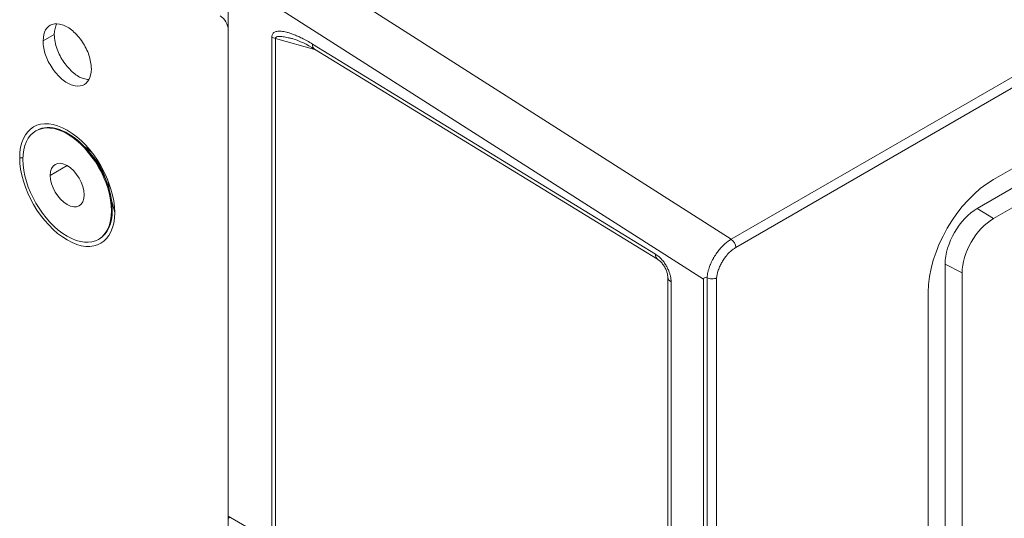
# Model space of a CAD drawing. Header units: millimetres. Extents: x 11 to 1665, y 44 to 957.
# Tile 43 of 69: x 1325 to 1368, y 439 to 461. Entities that reach past the tile are written whole.
import ezdxf

# ---------------------------------------------------------------- set-up
doc = ezdxf.new("R2010")
doc.units = ezdxf.units.MM
doc.header["$MEASUREMENT"] = 0
doc.layers.get('0').update_dxf_attribs({"lineweight": 25})

msp = doc.modelspace()

# ---------------------------------------------------------------- linework, layer by layer
at = {"color": 0, "linetype": 'Continuous', "lineweight": 0, "extrusion": (-5.55112e-17, 0.816497, 0.57735)}
for p, q in [((1663.688, 629.269), (1356.096, 451.681)), ((1663.889, 628.908), (1356.297, 451.32)), ((1367.611, 454.308), (1652.575, 618.832)), ((1602.017, 588.783), (1366.904, 453.041)), ((1602.724, 588.332), (1367.611, 452.589)), ((1335.084, 465.084), (1356.096, 451.681)), ((1334.024, 463.245), (1334.024, 439.525)), ((1334.024, 463.245), (1354.883, 449.939)), ((1334.024, 460.879), (1334.024, 396.607)), ((1336.444, 460.804), (1336.443, 460.804)), ((1326.387, 460.675), (1325.892, 460.389)), ((1335.933, 438.422), (1335.933, 460.562)), ((1335.936, 460.604), (1335.936, 460.604)), ((1337.868, 459.998), (1336.095, 460.499)), ((1336.095, 438.359), (1336.095, 460.499)), ((1337.717, 460.256), (1352.778, 451.026)), ((1337.809, 460.034), (1352.87, 450.804)), ((1325.577, 456.443), (1325.613, 456.463)), ((1324.867, 455.265), (1325.009, 455.253)), ((1328.121, 455.274), (1327.903, 455.534)), ((1326.21, 454.49), (1326.952, 454.918)), ((1328.587, 454.467), (1328.704, 454.148)), ((1329.038, 452.857), (1328.897, 453.404)), ((1367.611, 452.589), (1366.904, 453.041)), ((1328.932, 452.959), (1328.897, 452.938)), ((1328.327, 451.68), (1328.363, 451.7)), ((1365.49, 397.519), (1365.49, 450.591)), ((1366.234, 450.204), (1365.49, 450.591)), ((1353.316, 450.018), (1353.316, 387.076)), ((1354.883, 429.088), (1354.883, 449.939)), ((1355.039, 449.997), (1355.044, 429.01)), ((1355.457, 449.985), (1355.457, 429.017)), ((1366.234, 450.204), (1366.234, 397.132)), ((1353.463, 449.814), (1353.463, 386.872)), ((1364.746, 396.273), (1364.746, 449.345)), ((1335.933, 438.422), (1334.024, 439.525))]:
    msp.add_line(p, q, dxfattribs=at)
at = {"color": 0, "linetype": 'Continuous', "lineweight": 0}
for centre, major_axis, ratio, start_param, end_param in [((1333.67, 461.083), (-0.25, 0.433), 0.57735, -2.356194, -0.785398), ((1336.287, 460.778), (0.5, 0.011), 0.59907, -2.369579, -1.977521), ((1338.071, 460.461), (-0.261, -0.426), 0.559334, -0.770495, 0), ((1326.952, 454.061), (1.375, -2.382), 0.57735, -2.356194, 0.785398), ((1326.952, 454.061), (0.525, -0.909), 0.57735, -2.356194, 0.785398), ((1366.904, 451.408), (-1, -1.732), 0.57735, -2.356194, -0.785398), ((1326.988, 454.082), (1.375, -2.382), 0.57735, 0, 0.785398), ((1356.085, 451.442), (-0.15, 0.26), 0.57735, -2.356194, -0.837758), ((1353.132, 451.23), (-0.261, -0.426), 0.559334, -0.770495, -0.000027), ((1376.182, 437.642), (-21.293, 12.324), 0.043159, -0.095881, 0.024975)]:
    msp.add_ellipse(centre, major_axis=major_axis, ratio=ratio, start_param=start_param, end_param=end_param, dxfattribs=at)
at = {"color": 0, "linetype": 'Continuous', "lineweight": 0, "extrusion": (9.61481e-17, 5.55112e-17, -1)}
msp.add_ellipse((1326.952, 454.061), major_axis=(-1.475, 2.555), ratio=0.57735, start_param=-0.785398, end_param=2.356194, dxfattribs=at)
at = {"color": 0, "linetype": 'Continuous', "lineweight": 0, "extrusion": (-2.64407e-16, -1.52656e-16, -1)}
msp.add_ellipse((1326.952, 454.061), major_axis=(-1.375, 2.382), ratio=0.57735, start_param=-0.785398, end_param=2.356194, dxfattribs=at)
at = {"color": 0, "linetype": 'Continuous', "lineweight": 0, "extrusion": (-2.47807e-16, -1.48742e-17, -1)}
msp.add_ellipse((1326.988, 454.082), major_axis=(-1.375, 2.382), ratio=0.57735, start_param=0, end_param=2.356194, dxfattribs=at)
at = {"color": 0, "linetype": 'Continuous', "lineweight": 0, "extrusion": (7.58296e-17, -2.03185e-17, -1)}
msp.add_ellipse((1327.66, 454.469), major_axis=(0.8, -1.386), ratio=0.57735, start_param=-2.302943, end_param=-1.985162, dxfattribs=at)
at = {"color": 0, "linetype": 'Continuous', "lineweight": 0, "extrusion": (1.47941e-16, 2.13149e-17, -1)}
msp.add_ellipse((1326.952, 454.061), major_axis=(1.475, -2.555), ratio=0.57735, start_param=-0.785398, end_param=2.356194, dxfattribs=at)
at = {"color": 0, "linetype": 'Continuous', "lineweight": 0, "extrusion": (-1.84859e-16, -2.34926e-16, -1)}
msp.add_ellipse((1326.952, 454.061), major_axis=(-0.525, 0.909), ratio=0.57735, start_param=-0.785398, end_param=2.356194, dxfattribs=at)
at = {"color": 0, "linetype": 'Continuous', "lineweight": 0, "extrusion": (-1.75696e-16, 2.67592e-17, -1)}
msp.add_ellipse((1327.589, 454.429), major_axis=(0.8, -1.386), ratio=0.57735, start_param=-1.866237, end_param=-1.275355, dxfattribs=at)
at = {"color": 0, "linetype": 'Continuous', "lineweight": 0, "extrusion": (-1.47941e-16, -2.13149e-17, -1)}
msp.add_ellipse((1327.66, 454.469), major_axis=(0.8, -1.386), ratio=0.57735, start_param=-1.15643, end_param=-0.83865, dxfattribs=at)
at = {"color": 0, "linetype": 'Continuous', "lineweight": 0, "extrusion": (-9.61481e-17, 5.55112e-17, -1)}
msp.add_ellipse((1367.611, 450.999), major_axis=(2.026, 3.509), ratio=0.57735, start_param=-2.356194, end_param=-0.785398, dxfattribs=at)
at = {"color": 0, "linetype": 'Continuous', "lineweight": 0, "extrusion": (2.92163e-16, -1.04582e-16, -1)}
msp.add_ellipse((1367.611, 450.999), major_axis=(0.974, 1.687), ratio=0.57735, start_param=-2.356194, end_param=-0.785398, dxfattribs=at)
at = {"color": 0, "linetype": 'Continuous', "lineweight": 0, "extrusion": (-9.49976e-17, 1.11022e-16, -1)}
msp.add_ellipse((1353.816, 450.018), major_axis=(-0.5, 0), ratio=0.57735, start_param=-0.785398, end_param=-0.000031, dxfattribs=at)
at = {"color": 0, "linetype": 'Continuous', "lineweight": 0, "extrusion": (2.77289e-16, -3.52389e-16, -1)}
msp.add_ellipse((1334.165, 439.606), major_axis=(-0.1, -0.173), ratio=0.57735, start_param=0, end_param=0.785398, dxfattribs=at)
at = {"color": 0, "linetype": 'Continuous', "lineweight": 0}
for points in [[(1325.892, 460.389), (1325.903, 460.603), (1325.969, 460.904), (1326.271, 461.16), (1326.721, 461.148), (1327.197, 460.873), (1327.647, 460.351), (1327.938, 459.76), (1328.003, 459.387), (1328.013, 459.164)], [(1326.387, 460.675), (1326.397, 460.868), (1326.431, 461.025), (1326.491, 461.143)], [(1335.933, 460.562), (1335.933, 460.592), (1335.941, 460.647), (1335.973, 460.712), (1336.02, 460.758), (1336.081, 460.791), (1336.155, 460.812), (1336.244, 460.821), (1336.343, 460.818), (1336.455, 460.804), (1336.582, 460.777), (1336.725, 460.735), (1336.886, 460.679), (1337.065, 460.605), (1337.261, 460.512), (1337.477, 460.398), (1337.635, 460.307), (1337.717, 460.256)], [(1328.013, 459.164), (1328.003, 458.953), (1327.937, 458.653), (1327.643, 458.398), (1327.189, 458.402), (1326.715, 458.676), (1326.261, 459.196), (1325.968, 459.79), (1325.902, 460.167), (1325.892, 460.389)], [(1337.809, 460.034), (1337.482, 460.235), (1337.143, 460.402), (1336.859, 460.482)]]:
    msp.add_open_spline(points, degree=3, dxfattribs=at)
for points, knots in [([(1327.911, 458.698), (1327.83, 458.699), (1327.597, 458.736), (1327.229, 458.952), (1326.786, 459.442), (1326.475, 460.029), (1326.397, 460.452), (1326.387, 460.675)], [0.3471239, 0.3471239, 0.3471239, 0.3471239, 0.4285714, 0.5714286, 0.7142857, 0.8571429, 1, 1, 1, 1]), ([(1336.095, 460.499), (1336.094, 460.515), (1336.098, 460.528), (1336.105, 460.539), (1336.112, 460.55), (1336.123, 460.56), (1336.137, 460.567), (1336.151, 460.574), (1336.167, 460.579), (1336.186, 460.583), (1336.206, 460.587), (1336.227, 460.589), (1336.251, 460.59), (1336.276, 460.591), (1336.303, 460.59), (1336.332, 460.588), (1336.361, 460.586), (1336.393, 460.583), (1336.427, 460.578), (1336.461, 460.574), (1336.497, 460.568), (1336.536, 460.56), (1336.574, 460.553), (1336.615, 460.544), (1336.658, 460.534), (1336.702, 460.524), (1336.748, 460.512), (1336.797, 460.499), (1336.817, 460.494), (1336.838, 460.488), (1336.859, 460.482)], [0, 0, 0, 0, 0.0666667, 0.0666667, 0.0666667, 0.1333333, 0.1333333, 0.1333333, 0.2, 0.2, 0.2, 0.2666667, 0.2666667, 0.2666667, 0.3333333, 0.3333333, 0.3333333, 0.4, 0.4, 0.4, 0.4666667, 0.4666667, 0.4666667, 0.5333333, 0.5333333, 0.5333333, 0.6, 0.6, 0.6, 0.6275624, 0.6275624, 0.6275624, 0.6275624]), ([(1356.096, 451.681), (1356.049, 451.653), (1356, 451.621), (1355.951, 451.585), (1355.902, 451.549), (1355.852, 451.509), (1355.802, 451.463), (1355.799, 451.46), (1355.796, 451.458), (1355.793, 451.455), (1355.745, 451.411), (1355.697, 451.363), (1355.648, 451.308), (1355.643, 451.303), (1355.639, 451.299), (1355.635, 451.294), (1355.587, 451.24), (1355.539, 451.181), (1355.491, 451.116), (1355.485, 451.108), (1355.479, 451.1), (1355.474, 451.092), (1355.427, 451.027), (1355.381, 450.957), (1355.337, 450.881), (1355.331, 450.869), (1355.324, 450.857), (1355.317, 450.844), (1355.275, 450.769), (1355.235, 450.689), (1355.199, 450.606), (1355.192, 450.59), (1355.185, 450.573), (1355.179, 450.557), (1355.145, 450.475), (1355.115, 450.391), (1355.093, 450.306), (1355.088, 450.285), (1355.083, 450.265), (1355.079, 450.245), (1355.06, 450.163), (1355.048, 450.079), (1355.039, 449.997)], [0, 0, 0, 0, 0.125, 0.125, 0.125, 0.25, 0.25, 0.25, 0.2570227, 0.2570227, 0.2570227, 0.375, 0.375, 0.375, 0.3855114, 0.3855114, 0.3855114, 0.5, 0.5, 0.5, 0.5139817, 0.5139817, 0.5139817, 0.625, 0.625, 0.625, 0.6424209, 0.6424209, 0.6424209, 0.75, 0.75, 0.75, 0.7708825, 0.7708825, 0.7708825, 0.875, 0.875, 0.875, 0.8994578, 0.8994578, 0.8994578, 0.9999978, 0.9999978, 0.9999978, 0.9999978]), ([(1356.297, 451.32), (1356.259, 451.298), (1356.221, 451.273), (1356.182, 451.244), (1356.143, 451.215), (1356.104, 451.183), (1356.064, 451.147), (1356.061, 451.144), (1356.058, 451.142), (1356.055, 451.139), (1356.018, 451.105), (1355.98, 451.067), (1355.942, 451.024), (1355.938, 451.02), (1355.933, 451.015), (1355.929, 451.01), (1355.892, 450.968), (1355.855, 450.922), (1355.818, 450.872), (1355.812, 450.864), (1355.807, 450.856), (1355.801, 450.848), (1355.765, 450.798), (1355.73, 450.743), (1355.697, 450.685), (1355.69, 450.673), (1355.683, 450.661), (1355.677, 450.649), (1355.645, 450.592), (1355.615, 450.53), (1355.588, 450.467), (1355.581, 450.451), (1355.574, 450.434), (1355.568, 450.418), (1355.543, 450.356), (1355.521, 450.292), (1355.504, 450.228), (1355.498, 450.208), (1355.493, 450.188), (1355.489, 450.168), (1355.474, 450.107), (1355.463, 450.046), (1355.457, 449.985)], [0, 0, 0, 0, 0.125, 0.125, 0.125, 0.25, 0.25, 0.25, 0.258764, 0.258764, 0.258764, 0.375, 0.375, 0.375, 0.388119, 0.388119, 0.388119, 0.5, 0.5, 0.5, 0.517435, 0.517435, 0.517435, 0.625, 0.625, 0.625, 0.646731, 0.646731, 0.646731, 0.75, 0.75, 0.75, 0.776016, 0.776016, 0.776016, 0.875, 0.875, 0.875, 0.905697, 0.905697, 0.905697, 1, 1, 1, 1]), ([(1352.778, 451.026), (1352.82, 451.001), (1352.861, 450.971), (1352.903, 450.937), (1352.945, 450.902), (1352.987, 450.863), (1353.029, 450.818), (1353.071, 450.774), (1353.113, 450.723), (1353.151, 450.672), (1353.188, 450.622), (1353.222, 450.57), (1353.251, 450.521), (1353.279, 450.471), (1353.304, 450.424), (1353.325, 450.378), (1353.347, 450.333), (1353.365, 450.288), (1353.381, 450.244), (1353.397, 450.2), (1353.41, 450.156), (1353.422, 450.111), (1353.434, 450.066), (1353.444, 450.019), (1353.451, 449.97), (1353.458, 449.92), (1353.463, 449.868), (1353.463, 449.814)], [0, 0, 0, 0, 0.1111111, 0.1111111, 0.1111111, 0.2222222, 0.2222222, 0.2222222, 0.3333333, 0.3333333, 0.3333333, 0.4444444, 0.4444444, 0.4444444, 0.5555556, 0.5555556, 0.5555556, 0.6666667, 0.6666667, 0.6666667, 0.7777778, 0.7777778, 0.7777778, 0.8888889, 0.8888889, 0.8888889, 1, 1, 1, 1]), ([(1353.316, 450.018), (1353.316, 450.044), (1353.314, 450.076), (1353.302, 450.149), (1353.293, 450.19), (1353.265, 450.28), (1353.246, 450.329), (1353.199, 450.428), (1353.17, 450.479), (1353.107, 450.575), (1353.071, 450.621), (1353, 450.701), (1352.964, 450.735), (1352.909, 450.779), (1352.888, 450.793), (1352.87, 450.804)], [0, 0, 0, 0, 0.140287, 0.140287, 0.288264, 0.288264, 0.449417, 0.449417, 0.621395, 0.621395, 0.797477, 0.797477, 0.969715, 0.969715, 1.077883, 1.077883, 1.077883, 1.077883]), ([(1355.039, 449.997), (1355.067, 449.982), (1355.1, 449.969), (1355.172, 449.952), (1355.211, 449.947), (1355.288, 449.944), (1355.326, 449.947), (1355.396, 449.961), (1355.428, 449.971), (1355.456, 449.985), (1355.456, 449.985), (1355.457, 449.985)], [0.00000551, 0.00000551, 0.00000551, 0.00000551, 0.01165581, 0.01165581, 0.02325008, 0.02325008, 0.03482376, 0.03482376, 0.04623374, 0.04623374, 0.04643931, 0.04643931, 0.04643931, 0.04643931])]:
    msp.add_open_spline(points, degree=3, knots=knots, dxfattribs=at)

doc.saveas('drawing.dxf')
